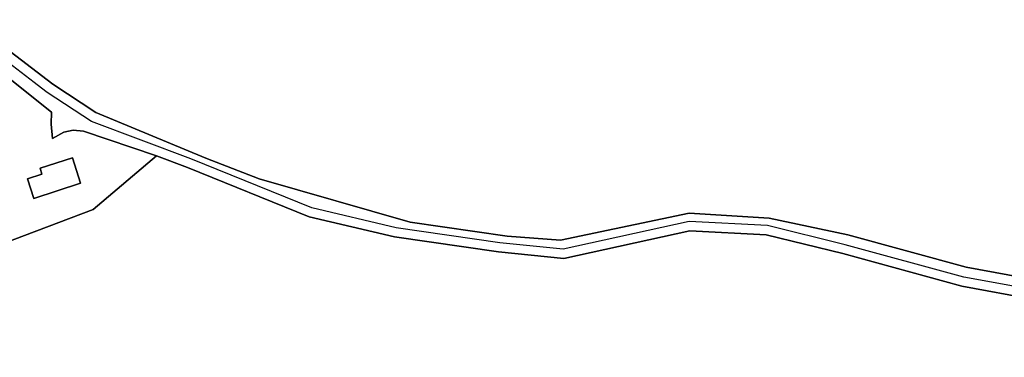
# Model space of a CAD drawing. Extents: x 463979 to 467979, y 555064 to 557157.
# Tile 34 of 82: x 467207 to 467515, y 555066 to 555172. Entities that reach past the tile are written whole.
import ezdxf

# ---------------------------------------------------------------- set-up
doc = ezdxf.new("R2010")
doc.units = 0
doc.header["$MEASUREMENT"] = 0
doc.layers.add('OS MAP', color=7, linetype='Continuous')

msp = doc.modelspace()

# ---------------------------------------------------------------- linework, layer by layer
at = {"layer": 'OS MAP'}
for points in [[(467190.7, 555171.82), (467217.13, 555151.59), (467230.62, 555142.72), (467265.01, 555128.43), (467281.76, 555121.92), (467329.1, 555108.4), (467359.44, 555104), (467376.18, 555102.72), (467416.43, 555111.15), (467441.54, 555109.62), (467466.14, 555104.36), (467503.2, 555094.25), (467525.43, 555090.15)], [(467190.7, 555171.82), (467217.13, 555151.59), (467230.62, 555142.72), (467265.01, 555128.43), (467281.76, 555121.92), (467329.1, 555108.4), (467359.44, 555104), (467376.18, 555102.72), (467416.43, 555111.15), (467441.54, 555109.62), (467466.14, 555104.36), (467503.2, 555094.25), (467525.43, 555090.15)], [(467190.7, 555171.82), (467217.13, 555151.59), (467230.62, 555142.72), (467265.01, 555128.43), (467281.76, 555121.92), (467329.1, 555108.4), (467359.44, 555104), (467376.18, 555102.72), (467416.43, 555111.15), (467441.54, 555109.62), (467466.14, 555104.36), (467503.2, 555094.25), (467525.43, 555090.15)], [(467525.43, 555090.15), (467503.2, 555094.25), (467466.14, 555104.36), (467441.54, 555109.62), (467416.43, 555111.15), (467376.18, 555102.72), (467359.44, 555104), (467329.1, 555108.4), (467281.76, 555121.92), (467265.01, 555128.43), (467230.62, 555142.72), (467217.13, 555151.59), (467190.7, 555171.82)], [(467524.98, 555087.01), (467502.49, 555091.16), (467465.34, 555101.3), (467441.02, 555107.27), (467416.44, 555108.54), (467376.97, 555099.85), (467357.09, 555101.91), (467324.66, 555106.56), (467298.24, 555112.8), (467260.31, 555128.16), (467229.17, 555139.88), (467215.3, 555149.01), (467189.38, 555168.84)], [(467179.74, 555093.43), (467229.78, 555112.29), (467249.53, 555129.13), (467226.75, 555136.85), (467223.51, 555137.2), (467220.58, 555136.53), (467217.03, 555134.59), (467216.55, 555139.1), (467216.63, 555142.8), (467204.25, 555152.75)], [(467179.74, 555093.43), (467229.78, 555112.29), (467249.53, 555129.13), (467226.75, 555136.85), (467223.51, 555137.2), (467220.58, 555136.53), (467217.03, 555134.59), (467216.55, 555139.1), (467216.63, 555142.8), (467204.25, 555152.75)], [(467204.25, 555152.75), (467216.63, 555142.8), (467216.55, 555139.1), (467217.03, 555134.59), (467220.58, 555136.53), (467223.51, 555137.2), (467226.75, 555136.85), (467249.53, 555129.13)], [(467204.25, 555152.75), (467216.63, 555142.8), (467216.55, 555139.1), (467217.03, 555134.59), (467220.58, 555136.53), (467223.51, 555137.2), (467226.75, 555136.85), (467249.53, 555129.13), (467259.26, 555125.47), (467297.36, 555110.03), (467324.12, 555103.72), (467356.74, 555099.04), (467377.14, 555096.92), (467416.68, 555105.63), (467440.59, 555104.4), (467464.62, 555098.49), (467501.85, 555088.33), (467524.57, 555084.14)], [(467249.53, 555129.13), (467229.78, 555112.29), (467179.74, 555093.43), (467175.72, 555107.34), (467174.03, 555110.37), (467170.25, 555108.32), (467168.05, 555112.38), (467166.09, 555117.39), (467156.44, 555130.37), (467143.52, 555127.2), (467138.17, 555150.34), (467122.42, 555147.76), (467121.1, 555141.72), (467116.76, 555132.49), (467109.23, 555111.57), (467107.82, 555102.31), (467105.63, 555087.88), (467104.2, 555067.46), (467103.95, 555065.99)], [(467249.53, 555129.13), (467229.78, 555112.29), (467179.74, 555093.43), (467175.72, 555107.34), (467174.03, 555110.37), (467170.25, 555108.32), (467168.05, 555112.38), (467166.09, 555117.39), (467156.44, 555130.37), (467143.52, 555127.2), (467138.17, 555150.34), (467122.42, 555147.76), (467121.1, 555141.72), (467116.76, 555132.49), (467109.23, 555111.57), (467107.82, 555102.31), (467105.63, 555087.88), (467104.2, 555067.46), (467103.95, 555065.99)], [(467174.03, 555110.37), (467175.72, 555107.34), (467179.74, 555093.43), (467229.78, 555112.29), (467249.53, 555129.13)], [(467225.8, 555120.53), (467211.17, 555115.79), (467209.18, 555121.95), (467213.68, 555123.41), (467213.09, 555125.24), (467223.22, 555128.52), (467225.8, 555120.53)], [(467225.8, 555120.53), (467223.22, 555128.52), (467213.09, 555125.24), (467213.68, 555123.41), (467209.18, 555121.95), (467211.17, 555115.79), (467225.8, 555120.53)], [(467225.8, 555120.53), (467223.22, 555128.52), (467213.09, 555125.24), (467213.68, 555123.41), (467209.18, 555121.95), (467211.17, 555115.79), (467225.8, 555120.53)], [(467647.81, 555065.99), (467647.81, 555065.99), (467607.96, 555074.87), (467567.55, 555079.76), (467524.57, 555084.14), (467501.85, 555088.33), (467464.62, 555098.49), (467440.59, 555104.4), (467416.68, 555105.63), (467377.14, 555096.92), (467356.74, 555099.04), (467324.12, 555103.72), (467297.36, 555110.03), (467259.26, 555125.47), (467249.53, 555129.13)], [(467249.53, 555129.13), (467259.26, 555125.47), (467297.36, 555110.03), (467324.12, 555103.72), (467356.74, 555099.04), (467377.14, 555096.92), (467416.68, 555105.63), (467440.59, 555104.4), (467464.62, 555098.49), (467501.85, 555088.33), (467524.57, 555084.14), (467567.55, 555079.76), (467607.96, 555074.87), (467647.81, 555065.99), (467647.81, 555065.99)], [(467647.81, 555065.99), (467647.81, 555065.99), (467607.96, 555074.87), (467567.55, 555079.76), (467524.57, 555084.14), (467501.85, 555088.33), (467464.62, 555098.49), (467440.59, 555104.4), (467416.68, 555105.63), (467377.14, 555096.92), (467356.74, 555099.04), (467324.12, 555103.72), (467297.36, 555110.03), (467259.26, 555125.47), (467249.53, 555129.13)]]:
    msp.add_lwpolyline(points, dxfattribs=at)

doc.saveas('drawing.dxf')
